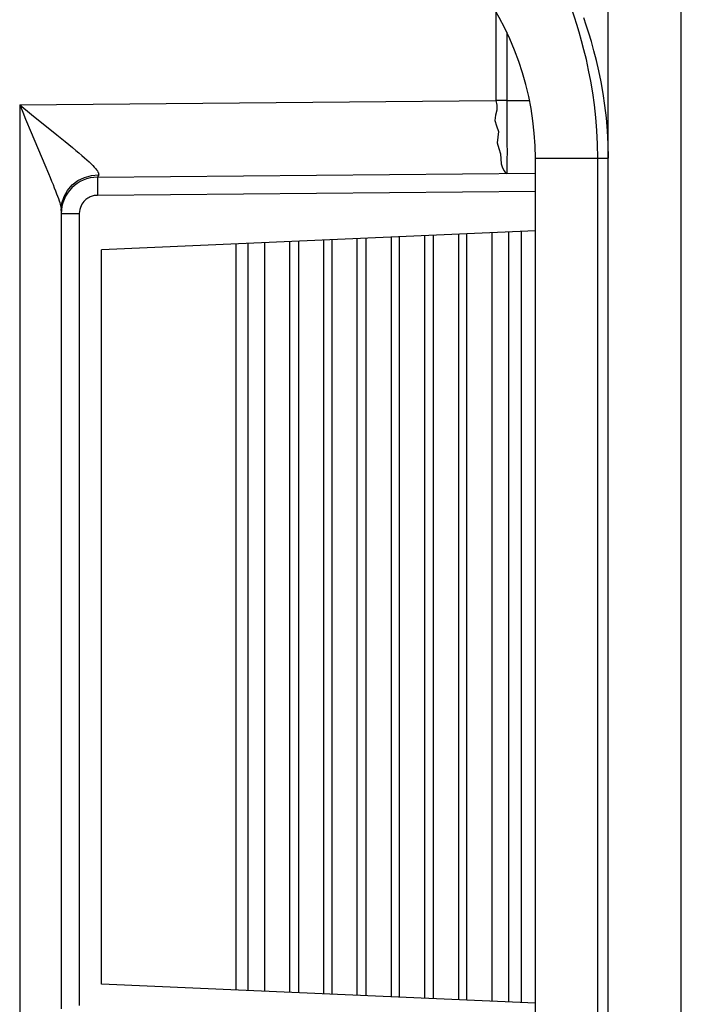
# Model space of a CAD drawing. Header units: millimetres. Extents: x -728 to -141, y -62 to 525.
# Tile 18 of 186: x -719 to -710, y 233 to 247. Entities that reach past the tile are written whole.
import ezdxf

# ---------------------------------------------------------------- set-up
doc = ezdxf.new("R2010")
doc.units = ezdxf.units.MM
doc.header["$LTSCALE"] = 23.1
doc.layers.add('R912005502_AM_0', color=7, linetype='CONTINUOUS')

msp = doc.modelspace()

# ---------------------------------------------------------------- linework, layer by layer
at = {"layer": 'R912005502_AM_0', "color": 7}
for p, q in [((-711.276, 181.941), (-711.276, 305.912)), ((-710.276, 181.941), (-710.276, 305.712)), ((-712.817, 246.985), (-712.817, 245.771)), ((-712.669, 246.709), (-712.669, 245.771)), ((-719.345, 245.714), (-712.817, 245.771)), ((-712.669, 245.771), (-712.817, 245.771)), ((-712.669, 245.771), (-712.364, 245.773)), ((-719.345, 245.714), (-719.345, 231.87)), ((-719.345, 245.714), (-719.183, 245.582)), ((-719.183, 245.582), (-718.838, 245.304)), ((-719.188, 245.335), (-719.001, 244.892)), ((-712.276, 232.703), (-712.276, 244.98)), ((-712.276, 244.98), (-711.42, 244.98)), ((-711.42, 232.703), (-711.42, 244.98)), ((-711.42, 244.98), (-711.275, 244.98)), ((-718.28, 244.722), (-712.274, 244.774)), ((-712.276, 244.524), (-718.28, 244.472)), ((-718.776, 244.266), (-718.766, 244.363)), ((-718.776, 244.266), (-718.776, 233.317)), ((-718.776, 244.222), (-718.528, 244.222)), ((-718.528, 244.222), (-718.528, 233.362)), ((-712.276, 243.987), (-718.226, 243.727)), ((-712.465, 233.405), (-712.465, 243.978)), ((-715.641, 233.544), (-715.641, 243.84)), ((-715.525, 243.845), (-715.525, 233.539)), ((-715.179, 243.86), (-715.179, 233.524)), ((-715.063, 233.519), (-715.063, 243.865)), ((-714.717, 233.504), (-714.717, 243.88)), ((-714.601, 243.885), (-714.601, 233.499)), ((-714.255, 243.9), (-714.255, 233.483)), ((-714.139, 233.478), (-714.139, 243.905)), ((-713.793, 233.463), (-713.793, 243.92)), ((-713.678, 243.925), (-713.678, 233.458)), ((-713.331, 243.94), (-713.331, 233.443)), ((-713.216, 233.438), (-713.216, 243.946)), ((-712.869, 233.423), (-712.869, 243.961)), ((-712.638, 233.413), (-712.638, 243.971)), ((-718.226, 233.657), (-718.226, 243.727)), ((-716.382, 243.807), (-716.382, 233.576)), ((-716.22, 243.814), (-716.22, 233.569)), ((-715.987, 233.559), (-715.987, 243.825)), ((-712.276, 233.397), (-718.226, 233.657))]:
    msp.add_line(p, q, dxfattribs=at)
for points in [[(-711.42, 244.98), (-711.424, 245.174), (-711.433, 245.361), (-711.447, 245.54), (-711.466, 245.712), (-711.489, 245.879), (-711.516, 246.038), (-711.546, 246.19), (-711.577, 246.334), (-711.61, 246.467), (-711.643, 246.592), (-711.676, 246.708), (-711.709, 246.816), (-711.741, 246.917), (-711.773, 247.01), (-711.803, 247.098), (-711.833, 247.18), (-711.862, 247.257), (-711.89, 247.328), (-711.916, 247.396), (-711.941, 247.459), (-711.966, 247.518), (-711.988, 247.574)], [(-711.275, 244.98), (-711.279, 245.172), (-711.288, 245.356), (-711.303, 245.533), (-711.323, 245.704), (-711.347, 245.869), (-711.374, 246.027), (-711.405, 246.178), (-711.438, 246.321), (-711.473, 246.455), (-711.508, 246.58), (-711.544, 246.697), (-711.579, 246.805), (-711.614, 246.906)], [(-712.817, 245.771), (-712.806, 245.707), (-712.804, 245.64), (-712.821, 245.57), (-712.833, 245.498), (-712.807, 245.424), (-712.781, 245.348), (-712.789, 245.27), (-712.798, 245.193), (-712.778, 245.116), (-712.754, 245.041)], [(-712.669, 245.771), (-712.668, 245.614), (-712.667, 245.462), (-712.666, 245.317), (-712.666, 245.183), (-712.665, 245.064), (-712.666, 244.962), (-712.666, 244.88), (-712.667, 244.82), (-712.668, 244.783), (-712.669, 244.771)], [(-719.345, 245.714), (-719.304, 245.612), (-719.264, 245.515), (-719.188, 245.335)], [(-718.838, 245.304), (-718.723, 245.211), (-718.671, 245.168), (-718.621, 245.127), (-718.575, 245.089), (-718.533, 245.053), (-718.493, 245.019), (-718.457, 244.987), (-718.424, 244.957), (-718.394, 244.93)], [(-718.394, 244.93), (-718.367, 244.904), (-718.344, 244.881), (-718.323, 244.859), (-718.306, 244.84), (-718.292, 244.822), (-718.28, 244.806), (-718.272, 244.792), (-718.266, 244.779), (-718.263, 244.769), (-718.262, 244.76), (-718.263, 244.752)], [(-712.754, 245.041), (-712.744, 244.906), (-712.726, 244.851), (-712.705, 244.808), (-712.687, 244.781), (-712.669, 244.771)], [(-719.001, 244.892), (-718.951, 244.773), (-718.929, 244.719), (-718.908, 244.668), (-718.888, 244.62), (-718.871, 244.575), (-718.854, 244.534), (-718.84, 244.495), (-718.827, 244.46), (-718.815, 244.428)], [(-718.766, 244.363), (-718.736, 244.455), (-718.689, 244.54), (-718.625, 244.614), (-718.547, 244.674), (-718.458, 244.718)], [(-718.458, 244.718), (-718.362, 244.745), (-718.263, 244.752)], [(-718.28, 244.722), (-718.281, 244.713), (-718.281, 244.688), (-718.281, 244.649), (-718.281, 244.597), (-718.28, 244.472)], [(-718.263, 244.752), (-718.267, 244.739), (-718.272, 244.729), (-718.276, 244.724), (-718.28, 244.722)], [(-718.815, 244.428), (-718.805, 244.398), (-718.797, 244.372), (-718.79, 244.348), (-718.785, 244.327), (-718.781, 244.308), (-718.778, 244.292), (-718.776, 244.278), (-718.776, 244.266)], [(-718.28, 244.472), (-718.294, 244.471), (-718.308, 244.47), (-718.323, 244.468), (-718.337, 244.465), (-718.351, 244.461), (-718.365, 244.456), (-718.379, 244.45), (-718.394, 244.443), (-718.409, 244.435), (-718.423, 244.425), (-718.438, 244.414), (-718.452, 244.401), (-718.466, 244.386), (-718.48, 244.369), (-718.492, 244.35), (-718.504, 244.329), (-718.513, 244.306), (-718.521, 244.28), (-718.526, 244.252), (-718.528, 244.222)]]:
    msp.add_lwpolyline(points, dxfattribs=at)
for centre, radius, start, end in [((-716.276, 244.98), 4, 0, 76.6373), ((-718.276, 244.222), 0.5, 90.5, 180.0052)]:
    msp.add_arc(centre, radius, start, end, dxfattribs=at)

doc.saveas('drawing.dxf')
